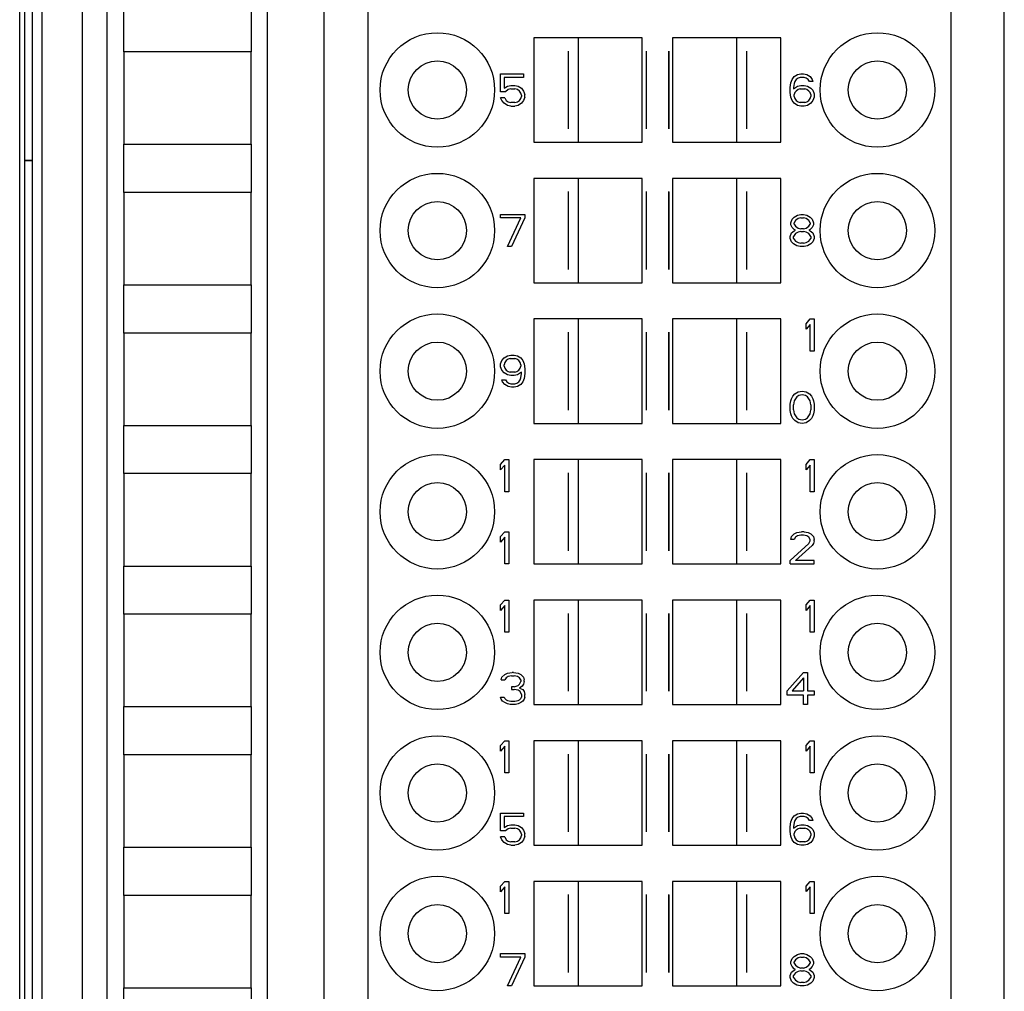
# Model space of a CAD drawing. Header units: millimetres. Extents: x 0 to 420, y 0 to 297.
# Tile 111 of 124: x 309 to 334, y 185 to 209. Entities that reach past the tile are written whole.
import ezdxf

# ---------------------------------------------------------------- set-up
doc = ezdxf.new("R2010")
doc.units = ezdxf.units.MM
doc.header["$LTSCALE"] = 23.1
doc.layers.get('0').update_dxf_attribs({"linetype": 'CONTINUOUS'})
doc.layers.add('INTFCLR_139', color=7, linetype='CONTINUOUS')

msp = doc.modelspace()

# ---------------------------------------------------------------- linework, layer by layer
at = {"color": 9, "linetype": 'CONTINUOUS'}
for p, q in [((310.8122, 229.77013), (310.8122, 140.00591)), ((333.75855, 140.00591), (333.75855, 229.77013)), ((309.81235, 228.77017), (309.81235, 141.00587))]:
    msp.add_line(p, q, dxfattribs=at)
at = {"color": 7, "linetype": 'CONTINUOUS'}
for p, q in [((309.37595, 228.88803), (309.37595, 140.88798)), ((309.56875, 228.88802), (309.56875, 140.88802)), ((309.5764, 140.88791), (309.5764, 228.88814)), ((309.25806, 141.00593), (309.25806, 228.77015)), ((311.42595, 219.4856), (311.42595, 150.09287)), ((315.42595, 150.12165), (315.42595, 219.45267)), ((316.82595, 216.48802), (316.82595, 153.48802)), ((317.92595, 153.48802), (317.92595, 216.48802)), ((332.42595, 216.48802), (332.42595, 153.48802)), ((311.84608, 208.68802), (311.84608, 209.88802)), ((315.02182, 209.88802), (315.02182, 208.68802)), ((324.75095, 209.03802), (322.05096, 209.03802)), ((322.05096, 209.03802), (322.05096, 206.43802)), ((323.15095, 209.03802), (323.15095, 206.43802)), ((324.75095, 206.43802), (324.75095, 209.03802)), ((328.20094, 209.03802), (325.50095, 209.03802)), ((325.50095, 209.03802), (325.50095, 206.43802)), ((327.10095, 206.43802), (327.10095, 209.03802)), ((328.20094, 206.43802), (328.20094, 209.03802)), ((311.84595, 208.68802), (311.84595, 206.38802)), ((315.02195, 208.68802), (311.84595, 208.68802)), ((315.02195, 206.38802), (315.02195, 208.68802)), ((321.22595, 208.13802), (321.79262, 208.13802)), ((321.22595, 207.69547), (321.22595, 208.13802)), ((321.79262, 208.05292), (321.30928, 208.05292)), ((321.30928, 208.05292), (321.30928, 207.78058)), ((321.79262, 208.13802), (321.79262, 208.05292)), ((328.47595, 208.00185), (328.52595, 208.06994)), ((328.52595, 208.06994), (328.60928, 208.121)), ((328.62595, 208.0359), (328.57595, 208.00185)), ((328.60928, 208.121), (328.69262, 208.13802)), ((328.67595, 208.05292), (328.62595, 208.0359)), ((328.77595, 208.05292), (328.67595, 208.05292)), ((328.69262, 208.13802), (328.75928, 208.13802)), ((328.75928, 208.13802), (328.84262, 208.121)), ((328.82595, 208.0359), (328.77595, 208.05292)), ((328.87595, 208.00185), (328.82595, 208.0359)), ((328.84262, 208.121), (328.92595, 208.06994)), ((328.92595, 208.06994), (328.97595, 208.00185)), ((321.30928, 207.78058), (321.39262, 207.83164)), ((321.39262, 207.83164), (321.47595, 207.84866)), ((321.47595, 207.84866), (321.57595, 207.84866)), ((321.57595, 207.84866), (321.65928, 207.83164)), ((321.65928, 207.83164), (321.74262, 207.78058)), ((321.74262, 207.78058), (321.79262, 207.71249)), ((328.42595, 207.7976), (328.44262, 207.91675)), ((328.42595, 207.67845), (328.42595, 207.7976)), ((328.44262, 207.91675), (328.47595, 208.00185)), ((328.52595, 207.89973), (328.50928, 207.7976)), ((328.50928, 207.76356), (328.60928, 207.83164)), ((328.50928, 207.7976), (328.50928, 207.76356)), ((328.54262, 207.95079), (328.52595, 207.89973)), ((328.57595, 208.00185), (328.54262, 207.95079)), ((328.60928, 207.83164), (328.69262, 207.84866)), ((328.69262, 207.84866), (328.77595, 207.84866)), ((328.77595, 207.84866), (328.85928, 207.83164)), ((328.85928, 207.83164), (328.94262, 207.78058)), ((328.90928, 207.95079), (328.87595, 208.00185)), ((328.99262, 207.95079), (328.90928, 207.95079)), ((328.94262, 207.78058), (328.99262, 207.72951)), ((328.97595, 208.00185), (328.99262, 207.95079)), ((321.34262, 207.69547), (321.22595, 207.69547)), ((321.32595, 207.54228), (321.22595, 207.54228)), ((321.25928, 207.47419), (321.22595, 207.54228)), ((321.32595, 207.54228), (321.35928, 207.47419)), ((321.40928, 207.74653), (321.34262, 207.69547)), ((321.47595, 207.76356), (321.40928, 207.74653)), ((321.47595, 207.76356), (321.57595, 207.76356)), ((321.64262, 207.74653), (321.57595, 207.76356)), ((321.69262, 207.71249), (321.64262, 207.74653)), ((321.72595, 207.66143), (321.69262, 207.71249)), ((321.69262, 207.47419), (321.72595, 207.52526)), ((321.74262, 207.61036), (321.72595, 207.66143)), ((321.72595, 207.52526), (321.74262, 207.57632)), ((321.74262, 207.61036), (321.74262, 207.57632)), ((321.79262, 207.71249), (321.82595, 207.62739)), ((321.82595, 207.5593), (321.79262, 207.47419)), ((321.82595, 207.5593), (321.82595, 207.62739)), ((328.44262, 207.5593), (328.42595, 207.67845)), ((328.47595, 207.47419), (328.44262, 207.5593)), ((328.54262, 207.67845), (328.52595, 207.62739)), ((328.52595, 207.57632), (328.52595, 207.62739)), ((328.52595, 207.57632), (328.54262, 207.52526)), ((328.57595, 207.71249), (328.54262, 207.67845)), ((328.54262, 207.52526), (328.57595, 207.47419)), ((328.62595, 207.74653), (328.57595, 207.71249)), ((328.67595, 207.76356), (328.62595, 207.74653)), ((328.67595, 207.76356), (328.79262, 207.76356)), ((328.84262, 207.74653), (328.79262, 207.76356)), ((328.89262, 207.71249), (328.84262, 207.74653)), ((328.92595, 207.67845), (328.89262, 207.71249)), ((328.89262, 207.47419), (328.92595, 207.52526)), ((328.94262, 207.62739), (328.92595, 207.67845)), ((328.92595, 207.52526), (328.94262, 207.57632)), ((328.94262, 207.62739), (328.94262, 207.57632)), ((328.99262, 207.72951), (329.02595, 207.64441)), ((329.02595, 207.5593), (328.99262, 207.47419)), ((329.02595, 207.64441), (329.02595, 207.5593)), ((321.30928, 207.40611), (321.25928, 207.47419)), ((321.39262, 207.35505), (321.30928, 207.40611)), ((321.35928, 207.47419), (321.40928, 207.44015)), ((321.47595, 207.33802), (321.39262, 207.35505)), ((321.40928, 207.44015), (321.47595, 207.42313)), ((321.57595, 207.42313), (321.47595, 207.42313)), ((321.47595, 207.33802), (321.57595, 207.33802)), ((321.57595, 207.42313), (321.64262, 207.44015)), ((321.65928, 207.35505), (321.57595, 207.33802)), ((321.64262, 207.44015), (321.69262, 207.47419)), ((321.74262, 207.40611), (321.65928, 207.35505)), ((321.79262, 207.47419), (321.74262, 207.40611)), ((328.52595, 207.40611), (328.47595, 207.47419)), ((328.60928, 207.35505), (328.52595, 207.40611)), ((328.57595, 207.47419), (328.62595, 207.44015)), ((328.69262, 207.33802), (328.60928, 207.35505)), ((328.62595, 207.44015), (328.67595, 207.42313)), ((328.79262, 207.42313), (328.67595, 207.42313)), ((328.77595, 207.33802), (328.69262, 207.33802)), ((328.85928, 207.35505), (328.77595, 207.33802)), ((328.79262, 207.42313), (328.84262, 207.44015)), ((328.84262, 207.44015), (328.89262, 207.47419)), ((328.94262, 207.40611), (328.85928, 207.35505)), ((328.99262, 207.47419), (328.94262, 207.40611)), ((311.84595, 206.38802), (315.02195, 206.38802)), ((311.84608, 205.18802), (311.84608, 206.38802)), ((315.02182, 206.38802), (315.02182, 205.18802)), ((322.05096, 206.43802), (324.75095, 206.43802)), ((325.50095, 206.43802), (328.20094, 206.43802)), ((309.37595, 205.98802), (309.5764, 205.98802)), ((309.5764, 205.97493), (309.37595, 205.97493)), ((324.75095, 205.53802), (322.05096, 205.53802)), ((322.05096, 205.53802), (322.05096, 202.93802)), ((323.15095, 205.53802), (323.15095, 202.93802)), ((324.75095, 202.93802), (324.75095, 205.53802)), ((328.20094, 205.53802), (325.50095, 205.53802)), ((325.50095, 205.53802), (325.50095, 202.93802)), ((327.10095, 202.93802), (327.10095, 205.53802)), ((328.20094, 202.93802), (328.20094, 205.53802)), ((311.84595, 205.18802), (311.84595, 202.88802)), ((315.02195, 205.18802), (311.84595, 205.18802)), ((315.02195, 202.88802), (315.02195, 205.18802)), ((321.22595, 204.63802), (321.82595, 204.63802)), ((321.22595, 204.55292), (321.22595, 204.63802)), ((321.82595, 204.63802), (321.82595, 204.55292)), ((328.52595, 204.56994), (328.60928, 204.621)), ((328.60928, 204.621), (328.69262, 204.63802)), ((328.69262, 204.63802), (328.75928, 204.63802)), ((328.75928, 204.63802), (328.84262, 204.621)), ((328.84262, 204.621), (328.92595, 204.56994)), ((321.72595, 204.55292), (321.22595, 204.55292)), ((321.39262, 203.83802), (321.72595, 204.55292)), ((321.82595, 204.55292), (321.49262, 203.83802)), ((328.44262, 204.43377), (328.47595, 204.51887)), ((328.44262, 204.3827), (328.44262, 204.43377)), ((328.47595, 204.31462), (328.44262, 204.3827)), ((328.47595, 204.51887), (328.52595, 204.56994)), ((328.55928, 204.48483), (328.52595, 204.43377)), ((328.52595, 204.39973), (328.52595, 204.43377)), ((328.52595, 204.39973), (328.55928, 204.34866)), ((328.62595, 204.5359), (328.55928, 204.48483)), ((328.55928, 204.34866), (328.62595, 204.2976)), ((328.69262, 204.55292), (328.62595, 204.5359)), ((328.69262, 204.55292), (328.75928, 204.55292)), ((328.82595, 204.5359), (328.75928, 204.55292)), ((328.89262, 204.48483), (328.82595, 204.5359)), ((328.82595, 204.2976), (328.89262, 204.34866)), ((328.92595, 204.43377), (328.89262, 204.48483)), ((328.89262, 204.34866), (328.92595, 204.39973)), ((328.92595, 204.56994), (328.97595, 204.51887)), ((328.92595, 204.43377), (328.92595, 204.39973)), ((328.97595, 204.51887), (329.00928, 204.43377)), ((329.00928, 204.3827), (328.97595, 204.31462)), ((329.00928, 204.43377), (329.00928, 204.3827)), ((328.42595, 204.09334), (328.45928, 204.17845)), ((328.42595, 204.04228), (328.42595, 204.09334)), ((328.45928, 204.17845), (328.52595, 204.22951)), ((328.52595, 204.26356), (328.47595, 204.31462)), ((328.55928, 204.16143), (328.50928, 204.09334)), ((328.50928, 204.04228), (328.50928, 204.09334)), ((328.55928, 204.24653), (328.52595, 204.26356)), ((328.52595, 204.22951), (328.55928, 204.24653)), ((328.62595, 204.19547), (328.55928, 204.16143)), ((328.62595, 204.2976), (328.69262, 204.28058)), ((328.69262, 204.21249), (328.62595, 204.19547)), ((328.75928, 204.28058), (328.69262, 204.28058)), ((328.69262, 204.21249), (328.75928, 204.21249)), ((328.75928, 204.28058), (328.82595, 204.2976)), ((328.82595, 204.19547), (328.75928, 204.21249)), ((328.89262, 204.16143), (328.82595, 204.19547)), ((328.92595, 204.26356), (328.89262, 204.24653)), ((328.89262, 204.24653), (328.92595, 204.22951)), ((328.94262, 204.09334), (328.89262, 204.16143)), ((328.97595, 204.31462), (328.92595, 204.26356)), ((328.92595, 204.22951), (328.99262, 204.17845)), ((328.94262, 204.09334), (328.94262, 204.04228)), ((328.99262, 204.17845), (329.02595, 204.09334)), ((329.02595, 204.09334), (329.02595, 204.04228)), ((328.45928, 203.95717), (328.42595, 204.04228)), ((328.50928, 203.90611), (328.45928, 203.95717)), ((328.50928, 204.04228), (328.55928, 203.97419)), ((328.59262, 203.85505), (328.50928, 203.90611)), ((328.55928, 203.97419), (328.62595, 203.94015)), ((328.67595, 203.83802), (328.59262, 203.85505)), ((328.62595, 203.94015), (328.69262, 203.92313)), ((328.75928, 203.92313), (328.69262, 203.92313)), ((328.75928, 203.92313), (328.82595, 203.94015)), ((328.85928, 203.85505), (328.77595, 203.83802)), ((328.82595, 203.94015), (328.89262, 203.97419)), ((328.94262, 203.90611), (328.85928, 203.85505)), ((328.89262, 203.97419), (328.94262, 204.04228)), ((328.99262, 203.95717), (328.94262, 203.90611)), ((329.02595, 204.04228), (328.99262, 203.95717)), ((321.49262, 203.83802), (321.39262, 203.83802)), ((328.77595, 203.83802), (328.67595, 203.83802)), ((311.84595, 202.88802), (315.02195, 202.88802)), ((311.84608, 201.68802), (311.84608, 202.88802)), ((315.02182, 202.88802), (315.02182, 201.68802)), ((322.05096, 202.93802), (324.75095, 202.93802)), ((325.50095, 202.93802), (328.20094, 202.93802)), ((324.75095, 202.03802), (322.05096, 202.03802)), ((322.05096, 202.03802), (322.05096, 199.43802)), ((323.15095, 202.03802), (323.15095, 199.43802)), ((324.75095, 199.43802), (324.75095, 202.03802)), ((328.20094, 202.03802), (325.50095, 202.03802)), ((325.50095, 202.03802), (325.50095, 199.43802)), ((327.10095, 199.43802), (327.10095, 202.03802)), ((328.20094, 199.43802), (328.20094, 202.03802)), ((328.82595, 201.91887), (328.92595, 202.03802)), ((328.82595, 201.7827), (328.82595, 201.91887)), ((328.92595, 201.90185), (328.82595, 201.7827)), ((328.92595, 202.03802), (329.02595, 202.03802)), ((328.92595, 201.23802), (328.92595, 201.90185)), ((329.02595, 202.03802), (329.02595, 201.23802)), ((315.02195, 201.68802), (311.84595, 201.68802)), ((311.84595, 201.68802), (311.84595, 199.38802)), ((315.02195, 199.38802), (315.02195, 201.68802)), ((329.02595, 201.23802), (328.92595, 201.23802)), ((321.22595, 200.91675), (321.25928, 201.00185)), ((321.22595, 200.84866), (321.22595, 200.91675)), ((321.25928, 201.00185), (321.30928, 201.06994)), ((321.30928, 201.06994), (321.39262, 201.121)), ((321.32595, 200.95079), (321.30928, 200.89973)), ((321.35928, 201.00185), (321.32595, 200.95079)), ((321.40928, 201.0359), (321.35928, 201.00185)), ((321.39262, 201.121), (321.47595, 201.13802)), ((321.45928, 201.05292), (321.40928, 201.0359)), ((321.45928, 201.05292), (321.57595, 201.05292)), ((321.47595, 201.13802), (321.55928, 201.13802)), ((321.55928, 201.13802), (321.64262, 201.121)), ((321.62595, 201.0359), (321.57595, 201.05292)), ((321.67595, 201.00185), (321.62595, 201.0359)), ((321.64262, 201.121), (321.72595, 201.06994)), ((321.70928, 200.95079), (321.67595, 201.00185)), ((321.72595, 200.89973), (321.70928, 200.95079)), ((321.72595, 201.06994), (321.77595, 201.00185)), ((321.77595, 201.00185), (321.80928, 200.91675)), ((321.80928, 200.91675), (321.82595, 200.7976)), ((321.25928, 200.76356), (321.22595, 200.84866)), ((321.30928, 200.69547), (321.25928, 200.76356)), ((321.30928, 200.86568), (321.30928, 200.89973)), ((321.30928, 200.86568), (321.32595, 200.81462)), ((321.39262, 200.64441), (321.30928, 200.69547)), ((321.32595, 200.81462), (321.35928, 200.76356)), ((321.35928, 200.76356), (321.40928, 200.72951)), ((321.40928, 200.72951), (321.45928, 200.71249)), ((321.57595, 200.71249), (321.45928, 200.71249)), ((321.57595, 200.71249), (321.62595, 200.72951)), ((321.62595, 200.72951), (321.67595, 200.76356)), ((321.74262, 200.71249), (321.64262, 200.64441)), ((321.67595, 200.76356), (321.70928, 200.81462)), ((321.70928, 200.81462), (321.72595, 200.86568)), ((321.72595, 200.89973), (321.72595, 200.86568)), ((321.72595, 200.57632), (321.74262, 200.67845)), ((321.74262, 200.67845), (321.74262, 200.71249)), ((321.82595, 200.67845), (321.80928, 200.5593)), ((321.82595, 200.7976), (321.82595, 200.67845)), ((321.25928, 200.52526), (321.34262, 200.52526)), ((321.27595, 200.47419), (321.25928, 200.52526)), ((321.32595, 200.40611), (321.27595, 200.47419)), ((321.34262, 200.52526), (321.37595, 200.47419)), ((321.37595, 200.47419), (321.42595, 200.44015)), ((321.47595, 200.62739), (321.39262, 200.64441)), ((321.42595, 200.44015), (321.47595, 200.42313)), ((321.55928, 200.62739), (321.47595, 200.62739)), ((321.47595, 200.42313), (321.57595, 200.42313)), ((321.64262, 200.64441), (321.55928, 200.62739)), ((321.57595, 200.42313), (321.62595, 200.44015)), ((321.62595, 200.44015), (321.67595, 200.47419)), ((321.67595, 200.47419), (321.70928, 200.52526)), ((321.70928, 200.52526), (321.72595, 200.57632)), ((321.77595, 200.47419), (321.72595, 200.40611)), ((321.80928, 200.5593), (321.77595, 200.47419)), ((321.40928, 200.35505), (321.32595, 200.40611)), ((321.49262, 200.33802), (321.40928, 200.35505)), ((321.55928, 200.33802), (321.49262, 200.33802)), ((321.64262, 200.35505), (321.55928, 200.33802)), ((321.72595, 200.40611), (321.64262, 200.35505)), ((328.49262, 200.11887), (328.54262, 200.16994)), ((328.54262, 200.16994), (328.62595, 200.221)), ((328.62595, 200.221), (328.72595, 200.23802)), ((328.72595, 200.23802), (328.82595, 200.221)), ((328.82595, 200.221), (328.90928, 200.16994)), ((328.90928, 200.16994), (328.95928, 200.11887)), ((328.42595, 199.91462), (328.44262, 199.99973)), ((328.44262, 199.99973), (328.45928, 200.05079)), ((328.45928, 200.05079), (328.49262, 200.11887)), ((328.52595, 199.99973), (328.50928, 199.8976)), ((328.59262, 200.10185), (328.52595, 199.99973)), ((328.64262, 200.1359), (328.59262, 200.10185)), ((328.72595, 200.15292), (328.64262, 200.1359)), ((328.80928, 200.1359), (328.72595, 200.15292)), ((328.85928, 200.10185), (328.80928, 200.1359)), ((328.92595, 199.99973), (328.85928, 200.10185)), ((328.94262, 199.8976), (328.92595, 199.99973)), ((328.95928, 200.11887), (328.99262, 200.05079)), ((328.99262, 200.05079), (329.00928, 199.99973)), ((329.00928, 199.99973), (329.02595, 199.91462)), ((328.42595, 199.76143), (328.42595, 199.91462)), ((328.44262, 199.67632), (328.42595, 199.76143)), ((328.50928, 199.77845), (328.50928, 199.8976)), ((328.50928, 199.77845), (328.52595, 199.67632)), ((328.92595, 199.67632), (328.94262, 199.77845)), ((328.94262, 199.8976), (328.94262, 199.77845)), ((329.02595, 199.76143), (329.00928, 199.67632)), ((329.02595, 199.91462), (329.02595, 199.76143)), ((322.05096, 199.43802), (324.75095, 199.43802)), ((325.50095, 199.43802), (328.20094, 199.43802)), ((328.45928, 199.62526), (328.44262, 199.67632)), ((328.49262, 199.55717), (328.45928, 199.62526)), ((328.54262, 199.50611), (328.49262, 199.55717)), ((328.52595, 199.67632), (328.59262, 199.57419)), ((328.62595, 199.45505), (328.54262, 199.50611)), ((328.59262, 199.57419), (328.64262, 199.54015)), ((328.72595, 199.43802), (328.62595, 199.45505)), ((328.64262, 199.54015), (328.72595, 199.52313)), ((328.72595, 199.52313), (328.80928, 199.54015)), ((328.82595, 199.45505), (328.72595, 199.43802)), ((328.80928, 199.54015), (328.85928, 199.57419)), ((328.90928, 199.50611), (328.82595, 199.45505)), ((328.85928, 199.57419), (328.92595, 199.67632)), ((328.95928, 199.55717), (328.90928, 199.50611)), ((328.99262, 199.62526), (328.95928, 199.55717)), ((329.00928, 199.67632), (328.99262, 199.62526)), ((311.84595, 199.38802), (315.02195, 199.38802)), ((311.84608, 198.18802), (311.84608, 199.38802)), ((315.02182, 199.38802), (315.02182, 198.18802)), ((321.22595, 198.41887), (321.32595, 198.53802)), ((321.32595, 198.53802), (321.42595, 198.53802)), ((321.42595, 198.53802), (321.42595, 197.73802)), ((324.75095, 198.53802), (322.05096, 198.53802)), ((322.05096, 198.53802), (322.05096, 195.93802)), ((323.15095, 198.53802), (323.15095, 195.93802)), ((324.75095, 195.93802), (324.75095, 198.53802)), ((328.20094, 198.53802), (325.50095, 198.53802)), ((325.50095, 198.53802), (325.50095, 195.93802)), ((327.10095, 195.93802), (327.10095, 198.53802)), ((328.20094, 195.93802), (328.20094, 198.53802)), ((328.82595, 198.41887), (328.92595, 198.53802)), ((328.92595, 198.53802), (329.02595, 198.53802)), ((329.02595, 198.53802), (329.02595, 197.73802)), ((321.22595, 198.2827), (321.22595, 198.41887)), ((321.32595, 198.40185), (321.22595, 198.2827)), ((321.32595, 197.73802), (321.32595, 198.40185)), ((328.82595, 198.2827), (328.82595, 198.41887)), ((328.92595, 198.40185), (328.82595, 198.2827)), ((328.92595, 197.73802), (328.92595, 198.40185)), ((315.02195, 198.18802), (311.84595, 198.18802)), ((311.84595, 198.18802), (311.84595, 195.88802)), ((315.02195, 195.88802), (315.02195, 198.18802)), ((321.42595, 197.73802), (321.32595, 197.73802)), ((329.02595, 197.73802), (328.92595, 197.73802)), ((321.22595, 196.61887), (321.32595, 196.73802)), ((321.22595, 196.4827), (321.22595, 196.61887)), ((321.32595, 196.60185), (321.22595, 196.4827)), ((321.32595, 196.73802), (321.42595, 196.73802)), ((321.32595, 195.93802), (321.32595, 196.60185)), ((321.42595, 196.73802), (321.42595, 195.93802)), ((328.44262, 196.55079), (328.45928, 196.61887)), ((328.52595, 196.55079), (328.44262, 196.55079)), ((328.45928, 196.61887), (328.52595, 196.68696)), ((328.52595, 196.68696), (328.59262, 196.721)), ((328.55928, 196.60185), (328.52595, 196.55079)), ((328.60928, 196.6359), (328.55928, 196.60185)), ((328.59262, 196.721), (328.70928, 196.73802)), ((328.69262, 196.65292), (328.60928, 196.6359)), ((328.75928, 196.65292), (328.69262, 196.65292)), ((328.77595, 196.73802), (328.70928, 196.73802)), ((328.84262, 196.6359), (328.75928, 196.65292)), ((328.77595, 196.73802), (328.87595, 196.721)), ((328.89262, 196.60185), (328.84262, 196.6359)), ((328.87595, 196.721), (328.94262, 196.68696)), ((328.92595, 196.55079), (328.89262, 196.60185)), ((328.89262, 196.44866), (328.92595, 196.51675)), ((328.92595, 196.51675), (328.92595, 196.55079)), ((328.94262, 196.68696), (329.00928, 196.61887)), ((329.00928, 196.61887), (329.02595, 196.55079)), ((329.02595, 196.51675), (329.00928, 196.44866)), ((329.02595, 196.51675), (329.02595, 196.55079)), ((328.42595, 196.02313), (328.89262, 196.44866)), ((328.97595, 196.3976), (328.55928, 196.02313)), ((329.00928, 196.44866), (328.97595, 196.3976)), ((328.42595, 195.93802), (328.42595, 196.02313)), ((329.02595, 196.02313), (328.55928, 196.02313)), ((329.02595, 195.93802), (329.02595, 196.02313)), ((311.84595, 195.88802), (315.02195, 195.88802)), ((311.84608, 194.68802), (311.84608, 195.88802)), ((315.02182, 195.88802), (315.02182, 194.68802)), ((321.42595, 195.93802), (321.32595, 195.93802)), ((322.05096, 195.93802), (324.75095, 195.93802)), ((325.50095, 195.93802), (328.20094, 195.93802)), ((328.42595, 195.93802), (329.02595, 195.93802)), ((321.22595, 194.91887), (321.32595, 195.03802)), ((321.32595, 195.03802), (321.42595, 195.03802)), ((321.42595, 195.03802), (321.42595, 194.23802)), ((324.75095, 195.03802), (322.05096, 195.03802)), ((322.05096, 195.03802), (322.05096, 192.43802)), ((323.15095, 195.03802), (323.15095, 192.43802)), ((324.75095, 192.43802), (324.75095, 195.03802)), ((328.20094, 195.03802), (325.50095, 195.03802)), ((325.50095, 195.03802), (325.50095, 192.43802)), ((327.10095, 192.43802), (327.10095, 195.03802)), ((328.20094, 192.43802), (328.20094, 195.03802)), ((328.82595, 194.91887), (328.92595, 195.03802)), ((328.92595, 195.03802), (329.02595, 195.03802)), ((329.02595, 195.03802), (329.02595, 194.23802)), ((321.22595, 194.7827), (321.22595, 194.91887)), ((321.32595, 194.90185), (321.22595, 194.7827)), ((321.32595, 194.23802), (321.32595, 194.90185)), ((328.82595, 194.7827), (328.82595, 194.91887)), ((328.92595, 194.90185), (328.82595, 194.7827)), ((328.92595, 194.23802), (328.92595, 194.90185)), ((315.02195, 194.68802), (311.84595, 194.68802)), ((311.84595, 194.68802), (311.84595, 192.38802)), ((315.02195, 192.38802), (315.02195, 194.68802)), ((321.42595, 194.23802), (321.32595, 194.23802)), ((329.02595, 194.23802), (328.92595, 194.23802)), ((321.24262, 193.05079), (321.25928, 193.11887)), ((321.25928, 193.11887), (321.32595, 193.18696)), ((321.32595, 193.18696), (321.39262, 193.221)), ((321.35928, 193.10185), (321.32595, 193.05079)), ((321.40928, 193.1359), (321.35928, 193.10185)), ((321.39262, 193.221), (321.50928, 193.23802)), ((321.49262, 193.15292), (321.40928, 193.1359)), ((321.49262, 193.15292), (321.55928, 193.15292)), ((321.54262, 193.23802), (321.50928, 193.23802)), ((321.54262, 193.23802), (321.65928, 193.221)), ((321.64262, 193.1359), (321.55928, 193.15292)), ((321.69262, 193.10185), (321.64262, 193.1359)), ((321.65928, 193.221), (321.72595, 193.18696)), ((321.72595, 193.05079), (321.69262, 193.10185)), ((321.72595, 193.18696), (321.79262, 193.11887)), ((321.79262, 193.11887), (321.80928, 193.05079)), ((328.35928, 192.77845), (328.75928, 193.23802)), ((328.75928, 193.10185), (328.47595, 192.77845)), ((328.75928, 193.23802), (328.85928, 193.23802)), ((328.75928, 193.10185), (328.75928, 192.77845)), ((328.85928, 193.23802), (328.85928, 192.77845)), ((321.24262, 193.05079), (321.32595, 193.05079)), ((321.55928, 192.88058), (321.49262, 192.88058)), ((321.49262, 192.88058), (321.49262, 192.81249)), ((321.55928, 192.88058), (321.65928, 192.91462)), ((321.65928, 192.91462), (321.69262, 192.94866)), ((321.69262, 192.94866), (321.72595, 193.01675)), ((321.75928, 192.8976), (321.69262, 192.84653)), ((321.69262, 192.84653), (321.77595, 192.81249)), ((321.72595, 193.05079), (321.72595, 193.01675)), ((321.79262, 192.94866), (321.75928, 192.8976)), ((321.80928, 193.01675), (321.79262, 192.94866)), ((321.80928, 193.01675), (321.80928, 193.05079)), ((321.22595, 192.62526), (321.30928, 192.62526)), ((321.24262, 192.57419), (321.22595, 192.62526)), ((321.27595, 192.52313), (321.24262, 192.57419)), ((321.30928, 192.62526), (321.32595, 192.59122)), ((321.32595, 192.59122), (321.35928, 192.55717)), ((321.49262, 192.81249), (321.55928, 192.81249)), ((321.65928, 192.79547), (321.55928, 192.81249)), ((321.70928, 192.76143), (321.65928, 192.79547)), ((321.69262, 192.55717), (321.72595, 192.59122)), ((321.74262, 192.69334), (321.70928, 192.76143)), ((321.72595, 192.59122), (321.74262, 192.62526)), ((321.74262, 192.69334), (321.74262, 192.62526)), ((321.77595, 192.81249), (321.80928, 192.76143)), ((321.80928, 192.57419), (321.77595, 192.52313)), ((321.80928, 192.76143), (321.82595, 192.69334)), ((321.82595, 192.62526), (321.80928, 192.57419)), ((321.82595, 192.62526), (321.82595, 192.69334)), ((328.35928, 192.67632), (328.35928, 192.77845)), ((328.75928, 192.67632), (328.35928, 192.67632)), ((328.47595, 192.77845), (328.75928, 192.77845)), ((328.75928, 192.43802), (328.75928, 192.67632)), ((328.85928, 192.77845), (329.02595, 192.77845)), ((329.02595, 192.67632), (328.85928, 192.67632)), ((328.85928, 192.67632), (328.85928, 192.43802)), ((329.02595, 192.77845), (329.02595, 192.67632)), ((311.84595, 192.38802), (315.02195, 192.38802)), ((311.84608, 191.18802), (311.84608, 192.38802)), ((315.02182, 192.38802), (315.02182, 191.18802)), ((321.32595, 192.48909), (321.27595, 192.52313)), ((321.39262, 192.45505), (321.32595, 192.48909)), ((321.35928, 192.55717), (321.39262, 192.54015)), ((321.39262, 192.54015), (321.47595, 192.52313)), ((321.45928, 192.43802), (321.39262, 192.45505)), ((321.59262, 192.43802), (321.45928, 192.43802)), ((321.47595, 192.52313), (321.57595, 192.52313)), ((321.57595, 192.52313), (321.65928, 192.54015)), ((321.65928, 192.45505), (321.59262, 192.43802)), ((321.65928, 192.54015), (321.69262, 192.55717)), ((321.72595, 192.48909), (321.65928, 192.45505)), ((321.77595, 192.52313), (321.72595, 192.48909)), ((322.05096, 192.43802), (324.75095, 192.43802)), ((325.50095, 192.43802), (328.20094, 192.43802)), ((328.85928, 192.43802), (328.75928, 192.43802)), ((321.22595, 191.41887), (321.32595, 191.53802)), ((321.22595, 191.2827), (321.22595, 191.41887)), ((321.32595, 191.40185), (321.22595, 191.2827)), ((321.32595, 191.53802), (321.42595, 191.53802)), ((321.32595, 190.73802), (321.32595, 191.40185)), ((321.42595, 191.53802), (321.42595, 190.73802)), ((324.75095, 191.53802), (322.05096, 191.53802)), ((322.05096, 191.53802), (322.05096, 188.93802)), ((323.15095, 191.53802), (323.15095, 188.93802)), ((324.75095, 188.93802), (324.75095, 191.53802)), ((328.20094, 191.53802), (325.50095, 191.53802)), ((325.50095, 191.53802), (325.50095, 188.93802)), ((327.10095, 188.93802), (327.10095, 191.53802)), ((328.20094, 188.93802), (328.20094, 191.53802)), ((328.82595, 191.41887), (328.92595, 191.53802)), ((328.82595, 191.2827), (328.82595, 191.41887)), ((328.92595, 191.40185), (328.82595, 191.2827)), ((328.92595, 191.53802), (329.02595, 191.53802)), ((328.92595, 190.73802), (328.92595, 191.40185)), ((329.02595, 191.53802), (329.02595, 190.73802)), ((315.02195, 191.18802), (311.84595, 191.18802)), ((311.84595, 191.18802), (311.84595, 188.88802)), ((315.02195, 188.88802), (315.02195, 191.18802)), ((321.42595, 190.73802), (321.32595, 190.73802)), ((329.02595, 190.73802), (328.92595, 190.73802)), ((321.22595, 189.73802), (321.79262, 189.73802)), ((321.22595, 189.29547), (321.22595, 189.73802)), ((321.79262, 189.65292), (321.30928, 189.65292)), ((321.30928, 189.65292), (321.30928, 189.38058)), ((321.79262, 189.73802), (321.79262, 189.65292)), ((328.47595, 189.60185), (328.52595, 189.66994)), ((328.52595, 189.66994), (328.60928, 189.721)), ((328.62595, 189.6359), (328.57595, 189.60185)), ((328.60928, 189.721), (328.69262, 189.73802)), ((328.67595, 189.65292), (328.62595, 189.6359)), ((328.77595, 189.65292), (328.67595, 189.65292)), ((328.69262, 189.73802), (328.75928, 189.73802)), ((328.75928, 189.73802), (328.84262, 189.721)), ((328.82595, 189.6359), (328.77595, 189.65292)), ((328.87595, 189.60185), (328.82595, 189.6359)), ((328.84262, 189.721), (328.92595, 189.66994)), ((328.92595, 189.66994), (328.97595, 189.60185)), ((321.30928, 189.38058), (321.39262, 189.43164)), ((321.39262, 189.43164), (321.47595, 189.44866)), ((321.47595, 189.44866), (321.57595, 189.44866)), ((321.57595, 189.44866), (321.65928, 189.43164)), ((321.65928, 189.43164), (321.74262, 189.38058)), ((328.42595, 189.3976), (328.44262, 189.51675)), ((328.42595, 189.27845), (328.42595, 189.3976)), ((328.44262, 189.51675), (328.47595, 189.60185)), ((328.52595, 189.49973), (328.50928, 189.3976)), ((328.50928, 189.36356), (328.60928, 189.43164)), ((328.50928, 189.3976), (328.50928, 189.36356)), ((328.54262, 189.55079), (328.52595, 189.49973)), ((328.57595, 189.60185), (328.54262, 189.55079)), ((328.60928, 189.43164), (328.69262, 189.44866)), ((328.69262, 189.44866), (328.77595, 189.44866)), ((328.77595, 189.44866), (328.85928, 189.43164)), ((328.85928, 189.43164), (328.94262, 189.38058)), ((328.90928, 189.55079), (328.87595, 189.60185)), ((328.99262, 189.55079), (328.90928, 189.55079)), ((328.97595, 189.60185), (328.99262, 189.55079)), ((321.34262, 189.29547), (321.22595, 189.29547)), ((321.40928, 189.34653), (321.34262, 189.29547)), ((321.47595, 189.36356), (321.40928, 189.34653)), ((321.47595, 189.36356), (321.57595, 189.36356)), ((321.64262, 189.34653), (321.57595, 189.36356)), ((321.69262, 189.31249), (321.64262, 189.34653)), ((321.72595, 189.26143), (321.69262, 189.31249)), ((321.74262, 189.21036), (321.72595, 189.26143)), ((321.72595, 189.12526), (321.74262, 189.17632)), ((321.74262, 189.38058), (321.79262, 189.31249)), ((321.74262, 189.21036), (321.74262, 189.17632)), ((321.79262, 189.31249), (321.82595, 189.22739)), ((321.82595, 189.1593), (321.79262, 189.07419)), ((321.82595, 189.1593), (321.82595, 189.22739)), ((328.44262, 189.1593), (328.42595, 189.27845)), ((328.47595, 189.07419), (328.44262, 189.1593)), ((328.54262, 189.27845), (328.52595, 189.22739)), ((328.52595, 189.17632), (328.52595, 189.22739)), ((328.52595, 189.17632), (328.54262, 189.12526)), ((328.57595, 189.31249), (328.54262, 189.27845)), ((328.62595, 189.34653), (328.57595, 189.31249)), ((328.67595, 189.36356), (328.62595, 189.34653)), ((328.67595, 189.36356), (328.79262, 189.36356)), ((328.84262, 189.34653), (328.79262, 189.36356)), ((328.89262, 189.31249), (328.84262, 189.34653)), ((328.92595, 189.27845), (328.89262, 189.31249)), ((328.94262, 189.22739), (328.92595, 189.27845)), ((328.92595, 189.12526), (328.94262, 189.17632)), ((328.94262, 189.38058), (328.99262, 189.32951)), ((328.94262, 189.22739), (328.94262, 189.17632)), ((328.99262, 189.32951), (329.02595, 189.24441)), ((329.02595, 189.1593), (328.99262, 189.07419)), ((329.02595, 189.24441), (329.02595, 189.1593)), ((321.32595, 189.14228), (321.22595, 189.14228)), ((321.25928, 189.07419), (321.22595, 189.14228)), ((321.30928, 189.00611), (321.25928, 189.07419)), ((321.39262, 188.95505), (321.30928, 189.00611)), ((321.32595, 189.14228), (321.35928, 189.07419)), ((321.35928, 189.07419), (321.40928, 189.04015)), ((321.47595, 188.93802), (321.39262, 188.95505)), ((321.40928, 189.04015), (321.47595, 189.02313)), ((321.57595, 189.02313), (321.47595, 189.02313)), ((321.47595, 188.93802), (321.57595, 188.93802)), ((321.57595, 189.02313), (321.64262, 189.04015)), ((321.65928, 188.95505), (321.57595, 188.93802)), ((321.64262, 189.04015), (321.69262, 189.07419)), ((321.74262, 189.00611), (321.65928, 188.95505)), ((321.69262, 189.07419), (321.72595, 189.12526)), ((321.79262, 189.07419), (321.74262, 189.00611)), ((322.05096, 188.93802), (324.75095, 188.93802)), ((325.50095, 188.93802), (328.20094, 188.93802)), ((328.52595, 189.00611), (328.47595, 189.07419)), ((328.60928, 188.95505), (328.52595, 189.00611)), ((328.54262, 189.12526), (328.57595, 189.07419)), ((328.57595, 189.07419), (328.62595, 189.04015)), ((328.69262, 188.93802), (328.60928, 188.95505)), ((328.62595, 189.04015), (328.67595, 189.02313)), ((328.79262, 189.02313), (328.67595, 189.02313)), ((328.77595, 188.93802), (328.69262, 188.93802)), ((328.85928, 188.95505), (328.77595, 188.93802)), ((328.79262, 189.02313), (328.84262, 189.04015)), ((328.84262, 189.04015), (328.89262, 189.07419)), ((328.94262, 189.00611), (328.85928, 188.95505)), ((328.89262, 189.07419), (328.92595, 189.12526)), ((328.99262, 189.07419), (328.94262, 189.00611)), ((311.84595, 188.88802), (315.02195, 188.88802)), ((311.84608, 187.68802), (311.84608, 188.88802)), ((315.02182, 188.88802), (315.02182, 187.68802)), ((321.22595, 187.91649), (321.32595, 188.03564)), ((321.32595, 188.03564), (321.42595, 188.03564)), ((321.42595, 188.03564), (321.42595, 187.23564)), ((324.75095, 188.03802), (322.05096, 188.03802)), ((322.05096, 188.03802), (322.05096, 185.43802)), ((323.15095, 188.03802), (323.15095, 185.43802)), ((324.75095, 185.43802), (324.75095, 188.03802)), ((328.20094, 188.03802), (325.50095, 188.03802)), ((325.50095, 188.03802), (325.50095, 185.43802)), ((327.10095, 185.43802), (327.10095, 188.03802)), ((328.20094, 185.43802), (328.20094, 188.03802)), ((328.82595, 187.91887), (328.92595, 188.03802)), ((328.82595, 187.7827), (328.82595, 187.91887)), ((328.92595, 188.03802), (329.02595, 188.03802)), ((329.02595, 188.03802), (329.02595, 187.23802)), ((315.02195, 187.68802), (311.84595, 187.68802)), ((311.84595, 187.68802), (311.84595, 185.38802)), ((315.02195, 185.38802), (315.02195, 187.68802)), ((321.22595, 187.78032), (321.22595, 187.91649)), ((321.32595, 187.89947), (321.22595, 187.78032)), ((321.32595, 187.23564), (321.32595, 187.89947)), ((328.92595, 187.90185), (328.82595, 187.7827)), ((328.92595, 187.23802), (328.92595, 187.90185)), ((321.42595, 187.23564), (321.32595, 187.23564)), ((329.02595, 187.23802), (328.92595, 187.23802)), ((321.22595, 186.23802), (321.82595, 186.23802)), ((321.22595, 186.15292), (321.22595, 186.23802)), ((321.82595, 186.23802), (321.82595, 186.15292)), ((328.52595, 186.16994), (328.60928, 186.221)), ((328.60928, 186.221), (328.69262, 186.23802)), ((328.69262, 186.23802), (328.75928, 186.23802)), ((328.75928, 186.23802), (328.84262, 186.221)), ((328.84262, 186.221), (328.92595, 186.16994)), ((321.72595, 186.15292), (321.22595, 186.15292)), ((321.39262, 185.43802), (321.72595, 186.15292)), ((321.82595, 186.15292), (321.49262, 185.43802)), ((328.44262, 186.03377), (328.47595, 186.11887)), ((328.44262, 185.9827), (328.44262, 186.03377)), ((328.47595, 185.91462), (328.44262, 185.9827)), ((328.47595, 186.11887), (328.52595, 186.16994)), ((328.55928, 186.08483), (328.52595, 186.03377)), ((328.52595, 185.99973), (328.52595, 186.03377)), ((328.52595, 185.99973), (328.55928, 185.94866)), ((328.62595, 186.1359), (328.55928, 186.08483)), ((328.69262, 186.15292), (328.62595, 186.1359)), ((328.69262, 186.15292), (328.75928, 186.15292)), ((328.82595, 186.1359), (328.75928, 186.15292)), ((328.89262, 186.08483), (328.82595, 186.1359)), ((328.92595, 186.03377), (328.89262, 186.08483)), ((328.89262, 185.94866), (328.92595, 185.99973)), ((328.92595, 186.16994), (328.97595, 186.11887)), ((328.92595, 186.03377), (328.92595, 185.99973)), ((328.97595, 186.11887), (329.00928, 186.03377)), ((329.00928, 185.9827), (328.97595, 185.91462)), ((329.00928, 186.03377), (329.00928, 185.9827)), ((328.42595, 185.69334), (328.45928, 185.77845)), ((328.45928, 185.77845), (328.52595, 185.82951)), ((328.52595, 185.86356), (328.47595, 185.91462)), ((328.55928, 185.76143), (328.50928, 185.69334)), ((328.55928, 185.84653), (328.52595, 185.86356)), ((328.52595, 185.82951), (328.55928, 185.84653)), ((328.55928, 185.94866), (328.62595, 185.8976)), ((328.62595, 185.79547), (328.55928, 185.76143)), ((328.62595, 185.8976), (328.69262, 185.88058)), ((328.69262, 185.81249), (328.62595, 185.79547)), ((328.75928, 185.88058), (328.69262, 185.88058)), ((328.69262, 185.81249), (328.75928, 185.81249)), ((328.75928, 185.88058), (328.82595, 185.8976)), ((328.82595, 185.79547), (328.75928, 185.81249)), ((328.82595, 185.8976), (328.89262, 185.94866)), ((328.89262, 185.76143), (328.82595, 185.79547)), ((328.92595, 185.86356), (328.89262, 185.84653)), ((328.89262, 185.84653), (328.92595, 185.82951)), ((328.94262, 185.69334), (328.89262, 185.76143)), ((328.97595, 185.91462), (328.92595, 185.86356)), ((328.92595, 185.82951), (328.99262, 185.77845)), ((328.99262, 185.77845), (329.02595, 185.69334)), ((328.42595, 185.64228), (328.42595, 185.69334)), ((328.45928, 185.55717), (328.42595, 185.64228)), ((328.50928, 185.50611), (328.45928, 185.55717)), ((328.50928, 185.64228), (328.50928, 185.69334)), ((328.50928, 185.64228), (328.55928, 185.57419)), ((328.59262, 185.45505), (328.50928, 185.50611)), ((328.55928, 185.57419), (328.62595, 185.54015)), ((328.62595, 185.54015), (328.69262, 185.52313)), ((328.75928, 185.52313), (328.69262, 185.52313)), ((328.75928, 185.52313), (328.82595, 185.54015)), ((328.82595, 185.54015), (328.89262, 185.57419)), ((328.94262, 185.50611), (328.85928, 185.45505)), ((328.89262, 185.57419), (328.94262, 185.64228)), ((328.94262, 185.69334), (328.94262, 185.64228)), ((328.99262, 185.55717), (328.94262, 185.50611)), ((329.02595, 185.64228), (328.99262, 185.55717)), ((329.02595, 185.69334), (329.02595, 185.64228)), ((311.84595, 185.38802), (315.02195, 185.38802)), ((311.84608, 184.18802), (311.84608, 185.38802)), ((315.02182, 185.38802), (315.02182, 184.18802)), ((321.49262, 185.43802), (321.39262, 185.43802)), ((322.05096, 185.43802), (324.75095, 185.43802)), ((325.50095, 185.43802), (328.20094, 185.43802)), ((328.67595, 185.43802), (328.59262, 185.45505)), ((328.77595, 185.43802), (328.67595, 185.43802)), ((328.85928, 185.45505), (328.77595, 185.43802))]:
    msp.add_line(p, q, dxfattribs=at)
for centre, radius in [((319.65095, 207.73802), 1.425), ((330.60095, 207.73802), 1.425), ((319.65095, 207.73802), 0.725), ((330.60095, 207.73802), 0.725), ((319.65095, 204.23802), 1.425), ((330.60095, 204.23802), 1.425), ((319.65095, 204.23802), 0.725), ((330.60095, 204.23802), 0.725), ((319.65095, 200.73802), 1.425), ((330.60095, 200.73802), 1.425), ((319.65095, 200.73802), 0.725), ((330.60095, 200.73802), 0.725), ((319.65095, 197.23802), 1.425), ((330.60095, 197.23802), 1.425), ((319.65095, 197.23802), 0.725), ((330.60095, 197.23802), 0.725), ((319.65095, 193.73802), 1.425), ((330.60095, 193.73802), 1.425), ((319.65095, 193.73802), 0.725), ((330.60095, 193.73802), 0.725), ((319.65095, 190.23802), 1.425), ((330.60095, 190.23802), 1.425), ((319.65095, 190.23802), 0.725), ((330.60095, 190.23802), 0.725), ((319.65095, 186.73802), 1.425), ((330.60095, 186.73802), 1.425), ((319.65095, 186.73802), 0.725), ((330.60095, 186.73802), 0.725)]:
    msp.add_circle(centre, radius, dxfattribs=at)
at = {"layer": 'INTFCLR_139', "color": 7, "linetype": 'CONTINUOUS'}
for p, q in [((322.90595, 208.70764), (322.90595, 206.76841)), ((322.90695, 208.70645), (322.90695, 206.7696)), ((324.84495, 208.70645), (324.84495, 206.7696)), ((324.84595, 208.70764), (324.84595, 206.76841)), ((325.40595, 208.70764), (325.40595, 206.76841)), ((325.40695, 208.70645), (325.40695, 206.7696)), ((327.34495, 208.70645), (327.34495, 206.7696)), ((327.34595, 208.70764), (327.34595, 206.76841)), ((322.90595, 205.20764), (322.90595, 203.26841)), ((322.90695, 205.20645), (322.90695, 203.2696)), ((324.84495, 205.20645), (324.84495, 203.2696)), ((324.84595, 205.20764), (324.84595, 203.26841)), ((325.40595, 205.20764), (325.40595, 203.26841)), ((325.40695, 205.20645), (325.40695, 203.2696)), ((327.34495, 205.20645), (327.34495, 203.2696)), ((327.34595, 205.20764), (327.34595, 203.26841)), ((322.90595, 201.70764), (322.90595, 199.76841)), ((322.90695, 201.70645), (322.90695, 199.7696)), ((324.84495, 201.70645), (324.84495, 199.7696)), ((324.84595, 201.70764), (324.84595, 199.76841)), ((325.40595, 201.70764), (325.40595, 199.76841)), ((325.40695, 201.70645), (325.40695, 199.7696)), ((327.34495, 201.70645), (327.34495, 199.7696)), ((327.34595, 201.70764), (327.34595, 199.76841)), ((322.90595, 198.20764), (322.90595, 196.26841)), ((322.90695, 198.20645), (322.90695, 196.2696)), ((324.84495, 198.20645), (324.84495, 196.2696)), ((324.84595, 198.20764), (324.84595, 196.26841)), ((325.40595, 198.20764), (325.40595, 196.26841)), ((325.40695, 198.20645), (325.40695, 196.2696)), ((327.34495, 198.20645), (327.34495, 196.2696)), ((327.34595, 198.20764), (327.34595, 196.26841)), ((322.90595, 194.70764), (322.90595, 192.76841)), ((322.90695, 194.70645), (322.90695, 192.7696)), ((324.84495, 194.70645), (324.84495, 192.7696)), ((324.84595, 194.70764), (324.84595, 192.76841)), ((325.40595, 194.70764), (325.40595, 192.76841)), ((325.40695, 194.70645), (325.40695, 192.7696)), ((327.34495, 194.70645), (327.34495, 192.7696)), ((327.34595, 194.70764), (327.34595, 192.76841)), ((322.90595, 191.20764), (322.90595, 189.26841)), ((322.90695, 191.20645), (322.90695, 189.2696)), ((324.84495, 191.20645), (324.84495, 189.2696)), ((324.84595, 191.20764), (324.84595, 189.26841)), ((325.40595, 191.20764), (325.40595, 189.26841)), ((325.40695, 191.20645), (325.40695, 189.2696)), ((327.34495, 191.20645), (327.34495, 189.2696)), ((327.34595, 191.20764), (327.34595, 189.26841)), ((322.90595, 187.70764), (322.90595, 185.76841)), ((322.90695, 187.70645), (322.90695, 185.7696)), ((324.84495, 187.70645), (324.84495, 185.7696)), ((324.84595, 187.70764), (324.84595, 185.76841)), ((325.40595, 187.70764), (325.40595, 185.76841)), ((325.40695, 187.70645), (325.40695, 185.7696)), ((327.34495, 187.70645), (327.34495, 185.7696)), ((327.34595, 187.70764), (327.34595, 185.76841))]:
    msp.add_line(p, q, dxfattribs=at)

doc.saveas('drawing.dxf')
